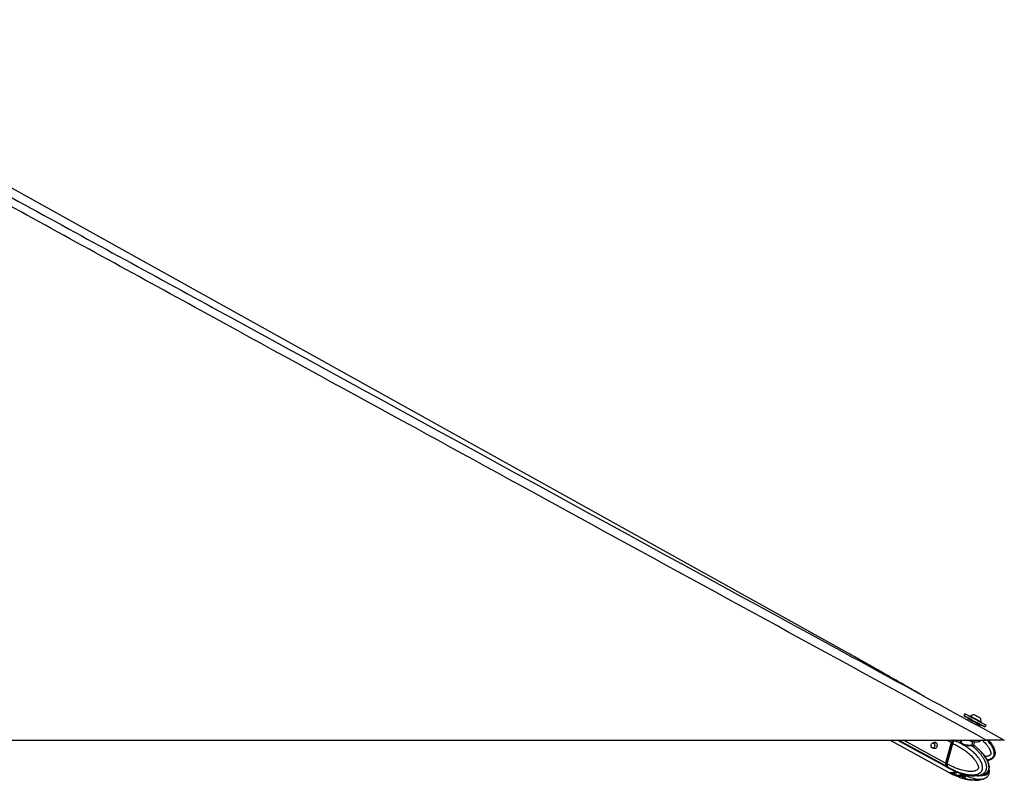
# Model space of a CAD drawing. Header units: millimetres. Extents: x 20 to 23339, y 40 to 19992.
# Tile 153 of 154: x 21790 to 23339, y 6549 to 7745. Entities that reach past the tile are written whole.
import ezdxf

# ---------------------------------------------------------------- set-up
doc = ezdxf.new("R2010")
doc.units = ezdxf.units.MM
doc.header["$LTSCALE"] = 2

msp = doc.modelspace()

# ---------------------------------------------------------------- linework, layer by layer
at = {"color": 7, "linetype": 'Continuous', "lineweight": 25}
for p, q in [((23093.09, 6748.91), (21301.75, 7744.8)), ((23095, 6747.85), (23093.09, 6748.91)), ((23211.63, 6681.79), (23212.64, 6681.24)), ((23212.64, 6681.24), (23212.6, 6681.26)), ((23276.82, 6654.01), (23275.15, 6650.93)), ((23281.96, 6646.09), (23280.83, 6644.01)), ((23286.83, 6644.58), (23283.32, 6646.49)), ((23285.35, 6650.24), (23285, 6649.59)), ((23300.12, 6647.6), (23300.14, 6647.6)), ((23300.01, 6637.42), (23296.5, 6639.33)), ((23299.26, 6633.95), (23300.41, 6636.06)), ((23301.69, 6640.51), (23302.05, 6641.16)), ((23302.02, 6641.18), (23302.05, 6641.16)), ((23308.18, 6632.98), (23309.85, 6636.06)), ((20769.95, 6612.47), (23309.85, 6612.47)), ((23158.98, 6612.47), (23249.7, 6562.64)), ((23170.77, 6612.47), (23249.74, 6569.31)), ((23271.02, 6612.47), (23270.79, 6611.63)), ((23301.17, 6611.63), (23301.4, 6612.47)), ((23231.41, 6607.89), (23226.36, 6607.89)), ((23226.36, 6599.89), (23231.41, 6599.89)), ((23230.77, 6599.32), (23230, 6599.89)), ((23230.63, 6607.96), (23230.85, 6608.21)), ((23231.18, 6599.79), (23230.94, 6599.89)), ((23255.02, 6608.38), (23246.27, 6576.34)), ((23255.43, 6608.23), (23246.67, 6576.19)), ((23246.83, 6576.03), (23255.58, 6608.07)), ((23248.91, 6574.9), (23257.66, 6606.93)), ((23255.58, 6608.07), (23257.66, 6606.93)), ((23257.66, 6606.93), (23257.66, 6606.93)), ((23260.75, 6611.54), (23260.61, 6611.59)), ((23270.92, 6611.59), (23270.84, 6611.4)), ((23290.28, 6604.34), (23290.75, 6604.01)), ((23290.68, 6604.73), (23292.11, 6609.98)), ((23248.9, 6574.89), (23246.83, 6576.03)), ((23247.36, 6571.45), (23249.35, 6570.37)), ((23248.91, 6574.9), (23248.9, 6574.89)), ((23249.35, 6570.37), (23249.48, 6570.29)), ((23250.21, 6569.05), (23252.37, 6567.86)), ((23250.18, 6562.37), (23252.34, 6561.19)), ((23255.02, 6561.21), (23257.27, 6559.98)), ((23261.71, 6557.67), (23257.27, 6559.98)), ((23260.39, 6557.29), (23260.02, 6557.45)), ((23260.39, 6564.02), (23264.49, 6562.35)), ((23260.39, 6557.29), (23264.49, 6555.61)), ((23266.55, 6557.2), (23275.03, 6555.58)), ((23267.45, 6561.04), (23269.47, 6560.29)), ((23272.54, 6557.38), (23272.29, 6557.34)), ((23272.4, 6557.32), (23276.49, 6555.64)), ((23275.03, 6555.58), (23275.66, 6555.98)), ((23277.23, 6554.47), (23277.13, 6554.33))]:
    msp.add_line(p, q, dxfattribs=at)
at = {"color": 8, "linetype": 'Continuous', "lineweight": 25}
for p, q in [((23246.83, 6571.74), (23172.32, 6612.47)), ((23246.27, 6576.34), (23180.16, 6612.47)), ((23255.02, 6608.38), (23247.54, 6612.47)), ((23260.61, 6611.59), (23259.01, 6612.47)), ((23231.39, 6607.92), (23230.85, 6608.21)), ((23287.72, 6604.59), (23289.29, 6610.34)), ((23264.49, 6555.61), (23265.02, 6557.49)), ((23268.15, 6556.89), (23267.45, 6554.31)), ((23272.95, 6552.62), (23273.81, 6555.81)), ((23276.11, 6555.8), (23275.27, 6552.63)), ((23277.13, 6554.33), (23277.29, 6554.94))]:
    msp.add_line(p, q, dxfattribs=at)
at = {"color": 7, "linetype": 'Continuous', "lineweight": 25, "flags": 128}
for points in [[(23283.17, 6646.55), (23281.91, 6647.24), (23279.5, 6648.55), (23277.55, 6649.61), (23276.15, 6650.38), (23275.34, 6650.82), (23275.16, 6650.93), (23275.61, 6650.69), (23276.68, 6650.11), (23278.33, 6649.22), (23280.49, 6648.05), (23283.08, 6646.65), (23285.99, 6645.06), (23289.13, 6643.36), (23292.36, 6641.6), (23295.57, 6639.86)], [(23276.82, 6654.01), (23276.83, 6654), (23277.29, 6653.76), (23278.36, 6653.18), (23280, 6652.29), (23282.16, 6651.12), (23284.75, 6649.72), (23287.67, 6648.14), (23290.8, 6646.43), (23294.03, 6644.68), (23297.24, 6642.93)], [(23285.35, 6650.24), (23285.36, 6650.23), (23285.8, 6650), (23286.82, 6649.45), (23288.35, 6648.62), (23290.27, 6647.57), (23292.45, 6646.39), (23294.73, 6645.15), (23296.92, 6643.96), (23298.88, 6642.89), (23300.45, 6642.04), (23301.53, 6641.45), (23302.02, 6641.18)], [(23291.79, 6652.13), (23291.99, 6652.03), (23292.78, 6651.6), (23294.06, 6650.91), (23295.62, 6650.06), (23297.24, 6649.18), (23298.66, 6648.4), (23299.67, 6647.85), (23300.12, 6647.6)], [(23297.24, 6642.93), (23300.3, 6641.27), (23303.09, 6639.75), (23305.5, 6638.44), (23307.45, 6637.38), (23308.85, 6636.61), (23309.66, 6636.17), (23309.85, 6636.06)], [(23295.57, 6639.86), (23298.63, 6638.2), (23301.41, 6636.68), (23303.83, 6635.36), (23305.77, 6634.3), (23307.18, 6633.53), (23307.99, 6633.09), (23308.17, 6632.99), (23307.71, 6633.23), (23306.64, 6633.81), (23305, 6634.7), (23302.84, 6635.87), (23300.25, 6637.27), (23299.84, 6637.49)], [(23280.09, 6612.44), (23283.17, 6611.59), (23286.71, 6610.79), (23290.12, 6610.22), (23293.25, 6609.89), (23295.98, 6609.81), (23298.22, 6610), (23299.88, 6610.44), (23300.89, 6611.11), (23301.17, 6611.63)], [(23227.38, 6607.62), (23228.31, 6606.78), (23228.95, 6605.5), (23229.18, 6603.98), (23228.99, 6602.44), (23228.4, 6601.13), (23227.5, 6600.23), (23226.42, 6599.89), (23225.33, 6600.16), (23224.4, 6601), (23223.77, 6602.28), (23223.53, 6603.81), (23223.72, 6605.34), (23224.31, 6606.66), (23225.22, 6607.55), (23226.3, 6607.89), (23227.38, 6607.62)], [(23230.76, 6608.37), (23231.88, 6607.37), (23232.64, 6605.83), (23232.93, 6604.01), (23232.7, 6602.16), (23231.99, 6600.58), (23230.91, 6599.5), (23229.62, 6599.09), (23228.31, 6599.42), (23227.66, 6599.89)], [(23255.6, 6608.29), (23255.53, 6608.28), (23255.48, 6608.27), (23255.44, 6608.25), (23255.43, 6608.23)], [(23246.67, 6576.19), (23246.67, 6576.18), (23246.68, 6576.15), (23246.71, 6576.11), (23246.76, 6576.07), (23246.83, 6576.03)], [(23246.83, 6571.74), (23248.41, 6570.18), (23249.98, 6569.18)], [(23269.58, 6557.61), (23268.95, 6557.76), (23268.83, 6557.79)]]:
    msp.add_lwpolyline(points, dxfattribs=at)
at = {"color": 8, "linetype": 'Continuous', "lineweight": 25, "flags": 128}
for points in [[(23262.33, 6612.6), (23261.96, 6612.37), (23260.75, 6611.54)], [(23255.43, 6608.23), (23255.43, 6608.22), (23255.44, 6608.19), (23255.47, 6608.15), (23255.52, 6608.11), (23255.58, 6608.07)]]:
    msp.add_lwpolyline(points, dxfattribs=at)
at = {"color": 7, "linetype": 'Continuous', "lineweight": 25}
for centre, radius, start, end in [((23291.42, 6641.51), 10.63, 88.01802, 124.81559), ((23291.42, 6641.51), 10.63, 358.13887, 34.93644), ((23263.51, 6606.05), 8.8, 132.52359, 164.6499), ((23229.53, 6606.06), 2.62, 61.95087, 135.55508), ((23288.88, 6604.23), 1.22, 162.72892, 225.17576), ((23251.16, 6574.6), 5.19, 160.50738, 213.4731), ((23255.13, 6574.36), 12.92, 245.12185, 308.19276), ((23269.73, 6549.91), 6.49, 69.18347, 89.24462)]:
    msp.add_arc(centre, radius, start, end, dxfattribs=at)
at = {"color": 8, "linetype": 'Continuous', "lineweight": 25}
for centre, radius, start, end in [((23257.1, 6576.46), 9.8, 218.95554, 241.20279), ((23257.12, 6570.03), 10.05, 241.59432, 270.83219), ((23256.84, 6575.41), 15.44, 271.59704, 299.98063)]:
    msp.add_arc(centre, radius, start, end, dxfattribs=at)
at = {"color": 7, "linetype": 'Continuous', "lineweight": 25}
for centre, major_axis, ratio, start_param, end_param in [((23291.19, 6641.08), (9.23, -5.01), 0.0146119, 3.1409498, 6.2825424), ((23291.66, 6641.96), (8.35, -4.54), 0.0162743, 3.1761765, 6.2843795), ((23291.66, 6641.96), (4.83, -2.63), 0.0162743, 3.1407974, 6.2826947), ((23259.76, 6608.1), (2.84, 5.28), 0.648436, 0.9497568, 1.9123075), ((23259.36, 6608.32), (2.55, 4.76), 0.6471977, 0.9492822, 1.9118329), ((23251.01, 6576.06), (2.84, 5.28), 0.648436, 1.9123075, 2.8748583), ((23260.56, 6588.18), (10.29, 19.16), 0.6475393, 2.8745141, 3.1367678), ((23260.57, 6581.48), (10.33, 19.14), 0.6465662, 3.1174827, 3.4858642)]:
    msp.add_ellipse(centre, major_axis=major_axis, ratio=ratio, start_param=start_param, end_param=end_param, dxfattribs=at)
at = {"color": 8, "linetype": 'Continuous', "lineweight": 25}
for centre, major_axis, ratio, start_param, end_param in [((23291.66, 6641.96), (8.35, -4.54), 0.0162743, 3.1391126, 3.1761765), ((23260.57, 6581.48), (10.62, 18.98), 0.6705683, 3.4960425, 3.9394937)]:
    msp.add_ellipse(centre, major_axis=major_axis, ratio=ratio, start_param=start_param, end_param=end_param, dxfattribs=at)
at = {"color": 7, "linetype": 'Continuous', "lineweight": 25}
for points, knots in [([(23309.85, 6612.47), (23103.28, 6725.34), (22698.39, 6946.57), (22188.94, 7225.19), (21781.67, 7448.43), (21503.65, 7601.1), (21330.94, 7696.81), (21262.29, 7734.86)], [0, 0, 0, 0, 0.3022185, 0.5923722, 0.7456383, 0.8989047, 1, 1, 1, 1]), ([(22122.76, 7276.43), (22437.4, 7104.58), (22842.74, 6883.18), (23247.93, 6661.97), (23338.6, 6612.47)], [0, 0, 0, 0, 0.7762255, 1, 1, 1, 1]), ([(23211.67, 6681.77), (23208.17, 6683.75), (23200.7, 6687.97), (23189.23, 6694.49), (23177.29, 6701.29), (23165.36, 6708.09), (23153.43, 6714.88), (23141.47, 6721.68), (23129.49, 6728.48), (23117.45, 6735.28), (23105.36, 6742.08), (23097.16, 6746.64), (23093.09, 6748.91)], [0, 0, 0, 0, 0.0927635, 0.1976482, 0.3015102, 0.4043514, 0.5061733, 0.6069767, 0.7067618, 0.8055283, 0.9032749, 1, 1, 1, 1]), ([(23283.32, 6646.49), (23283.21, 6646.54), (23283.01, 6646.63), (23282.66, 6646.62), (23282.34, 6646.5), (23282.12, 6646.32), (23282.01, 6646.17), (23281.97, 6646.11), (23281.96, 6646.09)], [0, 0, 0, 0, 0.2146235, 0.4292464, 0.643886, 0.8585536, 0.9678136, 1, 1, 1, 1]), ([(23300.41, 6636.06), (23300.42, 6636.08), (23300.45, 6636.14), (23300.52, 6636.32), (23300.55, 6636.6), (23300.47, 6636.94), (23300.29, 6637.23), (23300.1, 6637.36), (23300.01, 6637.42)], [0, 0, 0, 0, 0.03218644, 0.1414464, 0.35611404, 0.57075357, 0.78537648, 1, 1, 1, 1]), ([(23338.6, 6612.47), (23338.54, 6612.47), (23338.41, 6612.47), (23337.3, 6612.47), (23335.59, 6612.47), (23333.53, 6612.47), (23330.84, 6612.47), (23326.76, 6612.47), (23321.49, 6612.47), (23315.44, 6612.47), (23311.73, 6612.47), (23309.85, 6612.47)], [0, 0, 0, 0, 0.125074, 0.2528462, 0.338625, 0.426559, 0.5124713, 0.6014208, 0.7600165, 0.8786617, 1, 1, 1, 1]), ([(23313.74, 6612.47), (23314.38, 6611.72), (23315.66, 6610.21), (23317.45, 6607.86), (23319.12, 6605.44), (23320.65, 6602.92), (23321.78, 6600.72), (23322.56, 6598.89), (23323.16, 6597.27), (23323.7, 6595.36), (23324.06, 6593.17), (23324.1, 6590.93), (23323.77, 6588.9), (23323.12, 6587.15), (23322.28, 6585.71), (23321.21, 6584.42), (23319.99, 6583.36), (23318.68, 6582.48), (23317.22, 6581.72), (23315.51, 6581.04), (23313.79, 6580.52), (23312.65, 6580.31), (23312.21, 6580.22)], [0, 0, 0, 0, 0.0709329, 0.1422652, 0.21230548, 0.2825729, 0.35386612, 0.38976785, 0.42576928, 0.47846837, 0.53181162, 0.5849159, 0.63906872, 0.6783962, 0.71886976, 0.75819745, 0.79851327, 0.83483332, 0.87159821, 0.91632303, 0.96767494, 1, 1, 1, 1]), ([(23257.66, 6606.93), (23260.04, 6605.8), (23264.82, 6603.54), (23271.24, 6599.75), (23276.96, 6595.86), (23281.17, 6592.58), (23284.45, 6589.71), (23286.87, 6587.42), (23289.22, 6584.97), (23291.23, 6582.63), (23292.91, 6580.45), (23294.3, 6578.45), (23295.58, 6576.31), (23296.6, 6574.28), (23297.33, 6572.38), (23297.71, 6570.98), (23297.88, 6569.83), (23297.91, 6569.08), (23297.84, 6568.43), (23297.72, 6567.92), (23297.5, 6567.42), (23297.21, 6566.94), (23296.63, 6566.24), (23295.75, 6565.5), (23294.57, 6564.81), (23293.34, 6564.27), (23291.45, 6563.66), (23288.84, 6563.18), (23285.59, 6562.99), (23282.36, 6563.12), (23278.74, 6563.53), (23274.71, 6564.29), (23269.67, 6565.61), (23264.09, 6567.51), (23258.48, 6569.89), (23253.41, 6572.36), (23250.41, 6574.05), (23248.91, 6574.9)], [0, 0, 0, 0, 0.0737382, 0.1477499, 0.2040902, 0.2606163, 0.2892634, 0.3179527, 0.346811, 0.3757532, 0.3953177, 0.4149389, 0.4348278, 0.4548835, 0.4678942, 0.4811204, 0.4871973, 0.4933926, 0.4974322, 0.5016088, 0.5050429, 0.5101356, 0.5153535, 0.5279137, 0.5408256, 0.5534139, 0.5660825, 0.5981467, 0.6305735, 0.6616784, 0.6928908, 0.7368231, 0.7808927, 0.8428379, 0.9050024, 0.9524643, 1, 1, 1, 1]), ([(23249.48, 6570.29), (23249.48, 6570.29), (23250.99, 6569.4), (23254.06, 6567.69), (23258.22, 6565.61), (23261.91, 6563.94), (23265.12, 6562.62), (23268.36, 6561.42), (23272.1, 6560.21), (23275.56, 6559.27), (23278.73, 6558.59), (23281.46, 6558.11), (23284.57, 6557.73), (23287.51, 6557.6), (23289.91, 6557.66), (23291.78, 6557.81), (23293.65, 6558.08), (23295.41, 6558.49), (23297.07, 6559.02), (23298.7, 6559.72), (23300.07, 6560.55), (23301.17, 6561.43), (23301.99, 6562.24), (23302.78, 6563.23), (23303.45, 6564.36), (23303.97, 6565.64), (23304.34, 6567.06), (23304.53, 6568.66), (23304.5, 6570.32), (23304.25, 6572.26), (23303.79, 6574.03), (23303.25, 6575.6), (23302.75, 6576.82), (23302.17, 6578.08), (23301.27, 6579.79), (23300.03, 6581.85), (23298.39, 6584.19), (23296.48, 6586.61), (23294.29, 6589.09), (23291.83, 6591.58), (23289.27, 6593.94), (23286.63, 6596.19), (23283.91, 6598.32), (23281.11, 6600.36), (23278.27, 6602.28), (23275.16, 6604.23), (23271.8, 6606.19), (23268.16, 6608.12), (23264.48, 6609.92), (23262, 6611.01), (23260.75, 6611.54), (23260.75, 6611.54)], [0, 0, 0, 0, 0.0000008, 0.0422988, 0.0846616, 0.1132066, 0.1417738, 0.1704139, 0.1990821, 0.240084, 0.2606379, 0.2812096, 0.310911, 0.3407054, 0.3567824, 0.3728877, 0.3891046, 0.4053751, 0.4193367, 0.4333772, 0.4501665, 0.4587253, 0.4673529, 0.4771651, 0.4871827, 0.4957786, 0.5059084, 0.5163913, 0.5271376, 0.538147, 0.5546942, 0.5631392, 0.5716177, 0.5816062, 0.5916263, 0.6118283, 0.6324396, 0.6531314, 0.679323, 0.7055971, 0.7320597, 0.7585662, 0.7855615, 0.8125874, 0.8396954, 0.8668271, 0.9000368, 0.933281, 0.9666243, 0.9999992, 1, 1, 1, 1]), ([(23257.66, 6606.93), (23257.75, 6607.25), (23257.94, 6607.88), (23258.35, 6608.81), (23258.86, 6609.69), (23259.41, 6610.44), (23259.99, 6611.06), (23260.38, 6611.41), (23260.59, 6611.58), (23260.61, 6611.59)], [0, 0, 0, 0, 0.1727183, 0.3504478, 0.5231653, 0.700887, 0.8420862, 0.9859711, 1, 1, 1, 1]), ([(23290.83, 6603.95), (23290.83, 6603.95), (23290.86, 6603.92), (23290.78, 6603.99), (23290.61, 6604.33), (23290.68, 6604.62), (23290.71, 6604.74)], [0, 0, 0, 0, 0.0010055, 0.416609, 0.7553269, 1, 1, 1, 1]), ([(23296.11, 6599.61), (23294.47, 6601.06), (23292.71, 6602.61), (23290.87, 6603.92), (23290.74, 6604)], [0, 0, 0, 0, 0.9336637, 1, 1, 1, 1]), ([(23308.86, 6559.66), (23308.9, 6559.68), (23309.48, 6559.96), (23310.31, 6560.55), (23311.34, 6561.43), (23312.1, 6562.24), (23312.85, 6563.23), (23313.49, 6564.36), (23314.01, 6565.64), (23314.38, 6567.06), (23314.58, 6568.66), (23314.58, 6570.32), (23314.44, 6571.84), (23314.13, 6573.62), (23313.72, 6575.22), (23313.2, 6576.82), (23312.72, 6578.08), (23311.99, 6579.79), (23310.98, 6581.85), (23309.63, 6584.19), (23308.06, 6586.61), (23306.26, 6589.09), (23304.23, 6591.58), (23302.12, 6593.94), (23299.93, 6596.18), (23297.82, 6598.19), (23296.42, 6599.4), (23295.8, 6599.94)], [0, 0, 0, 0, 0.0029981, 0.0478897, 0.0705859, 0.0935907, 0.1197537, 0.1464648, 0.1693849, 0.1963948, 0.2243464, 0.2530002, 0.2823557, 0.304359, 0.3490032, 0.3716101, 0.3982435, 0.4249609, 0.4788276, 0.5337854, 0.5889579, 0.6587949, 0.7288521, 0.7994118, 0.8700887, 0.9420689, 1, 1, 1, 1]), ([(23308.86, 6559.66), (23309.05, 6559.75), (23309.96, 6560.18), (23311.31, 6561.24), (23312.75, 6562.7), (23313.87, 6564.29), (23314.64, 6566.15), (23315.07, 6568.25), (23315.13, 6570.54), (23314.84, 6572.95), (23314.2, 6575.32), (23313.21, 6578.15), (23311.76, 6581.41), (23309.67, 6584.98), (23307.2, 6588.41), (23304.3, 6591.79), (23300.85, 6595.27), (23298.26, 6597.89), (23296.68, 6599.17), (23296.55, 6599.27)], [0, 0, 0, 0, 0.0136517, 0.0653505, 0.101411, 0.1368524, 0.1736562, 0.2130589, 0.2545435, 0.2996156, 0.3468676, 0.3926643, 0.4743479, 0.5582483, 0.647466, 0.7446919, 0.8538408, 0.9887483, 1, 1, 1, 1]), ([(23248.9, 6574.89), (23248.83, 6574.59), (23248.67, 6573.96), (23248.58, 6573.06), (23248.62, 6572.2), (23248.77, 6571.48), (23249.01, 6570.88), (23249.21, 6570.54), (23249.34, 6570.38), (23249.35, 6570.37)], [0, 0, 0, 0, 0.1727117, 0.3504341, 0.523145, 0.7008597, 0.8420721, 0.9859711, 1, 1, 1, 1]), ([(23252.37, 6567.87), (23254.6, 6566.66), (23257.04, 6565.35), (23259.56, 6564.26), (23259.78, 6564.17)], [0, 0, 0, 0, 0.91533333, 1, 1, 1, 1]), ([(23308.91, 6552.89), (23309.08, 6552.97), (23309.98, 6553.39), (23311.31, 6554.44), (23312.75, 6555.89), (23313.87, 6557.48), (23314.65, 6559.34), (23315.08, 6561.44), (23315.12, 6563.72), (23314.96, 6565.48), (23314.71, 6566.42), (23314.66, 6566.59)], [0, 0, 0, 0, 0.0397539, 0.2075561, 0.324607, 0.4396381, 0.5591482, 0.6870192, 0.821674, 0.9680079, 1, 1, 1, 1]), ([(23252.34, 6561.19), (23254.57, 6559.98), (23257, 6558.66), (23259.52, 6557.57), (23259.73, 6557.48)], [0, 0, 0, 0, 0.9159677, 1, 1, 1, 1]), ([(23259.44, 6564.34), (23259.43, 6564.35), (23259.39, 6564.38), (23259.69, 6564.3), (23260.16, 6564.11), (23260.39, 6564.02)], [0, 0, 0, 0, 0.1538591, 0.5882833, 1, 1, 1, 1]), ([(23260.11, 6564.13), (23260.11, 6564.13), (23259.86, 6564.08), (23259.66, 6564.19), (23259.46, 6564.3)], [0, 0, 0, 0, 0.0002684, 1, 1, 1, 1]), ([(23260.85, 6557.58), (23260.6, 6557.5), (23260.08, 6557.34), (23259.67, 6557.5), (23259.47, 6557.58)], [0, 0, 0, 0, 0.4969746, 1, 1, 1, 1]), ([(23260.85, 6557.58), (23260.98, 6557.61), (23261.18, 6557.66), (23261.57, 6557.67), (23261.71, 6557.67)], [0, 0, 0, 0, 0.6351848, 1, 1, 1, 1]), ([(23261.71, 6557.67), (23261.99, 6557.66), (23262.44, 6557.66), (23262.99, 6557.6), (23263.19, 6557.59)], [0, 0, 0, 0, 0.6350635, 1, 1, 1, 1]), ([(23263.19, 6557.59), (23264.17, 6557.51), (23266.15, 6557.36), (23268.15, 6557.52), (23269.15, 6557.61)], [0, 0, 0, 0, 0.4969746, 1, 1, 1, 1]), ([(23264.49, 6562.35), (23264.75, 6562.24), (23265.26, 6562.04), (23266.2, 6561.61), (23266.95, 6561.27), (23267.35, 6561.09), (23267.45, 6561.04)], [0, 0, 0, 0, 0.2990505, 0.5979905, 0.9014906, 1, 1, 1, 1]), ([(23267.45, 6554.31), (23267.12, 6554.46), (23266.46, 6554.75), (23265.46, 6555.22), (23264.82, 6555.49), (23264.53, 6555.6), (23264.49, 6555.61)], [0, 0, 0, 0, 0.32091697, 0.64238538, 0.95037848, 1, 1, 1, 1]), ([(23267.45, 6554.31), (23268.33, 6553.95), (23270.1, 6553.23), (23271.99, 6552.83), (23272.95, 6552.62)], [0, 0, 0, 0, 0.4967217, 1, 1, 1, 1]), ([(23269.15, 6557.61), (23269.55, 6557.64), (23270.34, 6557.7), (23271.52, 6557.62), (23272.11, 6557.42), (23272.4, 6557.32)], [0, 0, 0, 0, 0.3389257, 0.6783333, 1, 1, 1, 1]), ([(23269.39, 6553.56), (23269.94, 6553.37), (23271.43, 6552.85), (23274.51, 6551.9), (23279.13, 6550.74), (23283.34, 6549.81), (23286.03, 6549.65), (23286.57, 6549.62)], [0, 0, 0, 0, 0.1010877, 0.2720875, 0.5463828, 0.909992, 1, 1, 1, 1]), ([(23269.46, 6560.27), (23270.01, 6560.08), (23271.48, 6559.57), (23274.53, 6558.65), (23279.09, 6557.48), (23285.21, 6556.29), (23289.87, 6556.09), (23292.39, 6555.97)], [0, 0, 0, 0, 0.0749485, 0.2033958, 0.4085146, 0.6800604, 1, 1, 1, 1]), ([(23272.04, 6555.97), (23271.99, 6555.85), (23271.91, 6555.62), (23271.64, 6555.33), (23271.3, 6555.14), (23270.92, 6555.06), (23270.61, 6555.09), (23270.33, 6555.19), (23270.07, 6555.35), (23269.85, 6555.66), (23269.75, 6556.02), (23269.79, 6556.27), (23269.82, 6556.39)], [0, 0, 0, 0, 0.10436807, 0.20870746, 0.31272482, 0.41900188, 0.52823721, 0.56866895, 0.67758647, 0.7865951, 0.89323352, 1, 1, 1, 1]), ([(23274.4, 6552.47), (23274.12, 6552.48), (23273.67, 6552.49), (23273.14, 6552.59), (23272.95, 6552.62)], [0, 0, 0, 0, 0.64357563, 1, 1, 1, 1]), ([(23275.27, 6552.63), (23275.14, 6552.57), (23274.93, 6552.48), (23274.54, 6552.47), (23274.4, 6552.47)], [0, 0, 0, 0, 0.6435761, 1, 1, 1, 1]), ([(23277.13, 6554.33), (23276.8, 6553.97), (23276.15, 6553.25), (23275.57, 6552.84), (23275.27, 6552.63)], [0, 0, 0, 0, 0.4967217, 1, 1, 1, 1]), ([(23276.45, 6555.66), (23276.44, 6555.62), (23276.42, 6555.46), (23276.47, 6555.3), (23276.52, 6555.17)], [0, 0, 0, 0, 0.2136183, 1, 1, 1, 1]), ([(23276.49, 6555.64), (23276.7, 6555.54), (23277.11, 6555.33), (23277.36, 6554.96), (23277.29, 6554.73), (23277.26, 6554.64)], [0, 0, 0, 0, 0.3838705, 0.7675993, 1, 1, 1, 1]), ([(23276.87, 6555.42), (23276.87, 6555.42), (23276.82, 6555.32), (23276.72, 6555.19), (23276.63, 6555.1), (23276.55, 6555.09), (23276.51, 6555.1), (23276.5, 6555.18), (23276.5, 6555.19)], [0, 0, 0, 0, 0.0093869, 0.2841647, 0.566591, 0.6711266, 0.9527312, 1, 1, 1, 1]), ([(23292.58, 6549.2), (23294.38, 6549.26), (23297.56, 6549.36), (23301.79, 6550.14), (23304.89, 6551.07), (23307.09, 6551.94), (23308.26, 6552.54), (23308.74, 6552.79)], [0, 0, 0, 0, 0.3339143, 0.5888061, 0.7764053, 0.9069567, 1, 1, 1, 1]), ([(23296.29, 6556.21), (23296.81, 6556.23), (23298.72, 6556.32), (23301.68, 6556.92), (23304.8, 6557.83), (23307.02, 6558.71), (23308.2, 6559.31), (23308.69, 6559.56)], [0, 0, 0, 0, 0.1252864, 0.4602471, 0.7065064, 0.8776332, 1, 1, 1, 1])]:
    msp.add_open_spline(points, degree=3, knots=knots, dxfattribs=at)
at = {"color": 8, "linetype": 'Continuous', "lineweight": 25}
for points, knots in [([(21282.52, 7736), (21352.67, 7697.58), (21528.11, 7601.48), (21808, 7448.43), (22017.84, 7333.76), (22122.76, 7276.43)], [0, 0, 0, 0, 0.2498695, 0.6249343, 1, 1, 1, 1]), ([(23288.02, 6603.37), (23287.82, 6603.37), (23286.77, 6603.37), (23284.43, 6603.4), (23280.81, 6603.56), (23277.09, 6604.02), (23273.81, 6604.99), (23271.42, 6606.5), (23269.97, 6608.43), (23269.6, 6610.48), (23269.87, 6612.03), (23270.61, 6612.42), (23270.7, 6612.47)], [0, 0, 0, 0, 0.0272023, 0.1420522, 0.2593006, 0.3842727, 0.5068491, 0.6191194, 0.7314205, 0.8516435, 0.9836649, 1, 1, 1, 1]), ([(23303.69, 6612.47), (23304.31, 6611.9), (23305.89, 6610.44), (23308.3, 6607.93), (23310.63, 6605.28), (23312.53, 6602.83), (23314.07, 6600.61), (23315.46, 6598.28), (23316.5, 6596.09), (23317.18, 6594.09), (23317.48, 6592.64), (23317.53, 6591.47), (23317.46, 6590.73), (23317.28, 6590.09), (23317.03, 6589.61), (23316.68, 6589.15), (23316.21, 6588.73), (23315.34, 6588.14), (23314.06, 6587.56), (23312.39, 6587.07), (23310.68, 6586.77), (23309.36, 6586.58), (23308.61, 6586.58), (23308.44, 6586.58)], [0, 0, 0, 0, 0.0680757, 0.1748538, 0.2819424, 0.354333, 0.426933, 0.5005238, 0.5747315, 0.6228722, 0.6718103, 0.6942955, 0.7172186, 0.7321654, 0.7476192, 0.7603255, 0.7791691, 0.7984756, 0.8449495, 0.8927247, 0.9393026, 0.9861775, 1, 1, 1, 1]), ([(23311.64, 6581.45), (23312.24, 6581.56), (23313.69, 6581.8), (23315.53, 6582.37), (23317.13, 6583.05), (23318.35, 6583.71), (23319.56, 6584.54), (23320.62, 6585.55), (23321.52, 6586.73), (23322.22, 6588.06), (23322.69, 6589.61), (23322.89, 6591.26), (23322.83, 6593.23), (23322.49, 6595.06), (23322, 6596.7), (23321.53, 6598), (23320.95, 6599.34), (23320.03, 6601.19), (23318.71, 6603.43), (23316.92, 6606.03), (23314.78, 6608.74), (23312.93, 6610.9), (23311.68, 6612.16), (23311.38, 6612.47)], [0, 0, 0, 0, 0.044757, 0.107788, 0.1399193, 0.1723095, 0.2091463, 0.2467549, 0.2790258, 0.3170551, 0.3564102, 0.3967541, 0.4380858, 0.5002077, 0.5319121, 0.5637422, 0.6012413, 0.6388588, 0.7147016, 0.7920809, 0.8697624, 0.9680911, 1, 1, 1, 1]), ([(23270.84, 6611.4), (23270.79, 6611.28), (23270.47, 6610.61), (23270.89, 6609.06), (23272.08, 6607.25), (23274.31, 6605.82), (23277.38, 6604.99), (23280.89, 6604.66), (23284.3, 6604.59), (23286.53, 6604.59), (23287.52, 6604.59), (23287.72, 6604.59)], [0, 0, 0, 0, 0.0300244, 0.1671081, 0.293509, 0.4190357, 0.5569534, 0.6995882, 0.8349641, 0.9683651, 1, 1, 1, 1]), ([(23287.72, 6604.59), (23288.39, 6604.6), (23289.83, 6604.6), (23290.7, 6604.58), (23290.59, 6604.73), (23290.57, 6604.76)], [0, 0, 0, 0, 0.4077562, 0.8661984, 1, 1, 1, 1]), ([(23290.75, 6604.01), (23290.78, 6603.99), (23291.21, 6603.69), (23291.13, 6603.54), (23290.29, 6603.38), (23288.75, 6603.37), (23288.02, 6603.37)], [0, 0, 0, 0, 0.02298338, 0.35001887, 0.69481027, 1, 1, 1, 1]), ([(23288.02, 6603.37), (23289.08, 6602.48), (23291.33, 6600.59), (23294.66, 6597.46), (23297.45, 6594.58), (23299.61, 6592.12), (23301.2, 6590.2), (23302.74, 6588.18), (23304.22, 6586.09), (23305.61, 6583.9), (23306.91, 6581.6), (23307.9, 6579.57), (23308.62, 6577.85), (23309.18, 6576.31), (23309.74, 6574.5), (23310.19, 6572.37), (23310.42, 6570.15), (23310.37, 6568.1), (23310.08, 6566.28), (23309.62, 6564.74), (23308.99, 6563.33), (23308.23, 6562.11), (23307.39, 6561.07), (23306.44, 6560.13), (23305.29, 6559.23), (23303.96, 6558.41), (23302.51, 6557.72), (23301.01, 6557.16), (23299.31, 6556.69), (23297.42, 6556.31), (23295.33, 6556.07), (23293.65, 6555.97), (23292.66, 6555.98), (23292.38, 6555.99)], [0, 0, 0, 0, 0.0656312, 0.1387799, 0.2120955, 0.2490971, 0.2861374, 0.323324, 0.3605763, 0.3971539, 0.4338501, 0.4710821, 0.4898313, 0.5086325, 0.5361539, 0.5640117, 0.5917447, 0.6200253, 0.6405636, 0.6617003, 0.6822387, 0.7032931, 0.7222607, 0.7414607, 0.7648177, 0.7916355, 0.8186671, 0.8461769, 0.8737908, 0.9106941, 0.9477192, 0.9850259, 1, 1, 1, 1]), ([(23292.58, 6549.21), (23292.1, 6549.21), (23290.89, 6549.21), (23288.97, 6549.34), (23286.82, 6549.56), (23284.68, 6549.88), (23281.88, 6550.4), (23278.45, 6551.21), (23275.75, 6552.05), (23274.4, 6552.47)], [0, 0, 0, 0, 0.0796915, 0.1967798, 0.3139968, 0.4315367, 0.549162, 0.7743778, 1, 1, 1, 1]), ([(23275.08, 6558.55), (23275.87, 6558.11), (23277.55, 6557.19), (23280.16, 6555.92), (23282.9, 6554.71), (23286.06, 6553.48), (23289, 6552.54), (23291.7, 6551.85), (23294.04, 6551.36), (23296.7, 6550.98), (23299.24, 6550.83), (23301.32, 6550.89), (23302.95, 6551.03), (23304.59, 6551.3), (23306.14, 6551.7), (23307.59, 6552.21), (23308.48, 6552.67), (23308.92, 6552.89)], [0, 0, 0, 0, 0.0736742, 0.1564808, 0.2394992, 0.3225989, 0.44145, 0.501029, 0.5606595, 0.6467541, 0.7331182, 0.7797201, 0.8264041, 0.8734116, 0.9205745, 0.9610444, 1, 1, 1, 1]), ([(23313.55, 6563.95), (23313.56, 6563.92), (23313.62, 6563.63), (23313.65, 6563.04), (23313.67, 6562.29), (23313.59, 6561.64), (23313.46, 6561.13), (23313.26, 6560.63), (23312.98, 6560.15), (23312.44, 6559.46), (23311.63, 6558.72), (23310.56, 6558.02), (23309.44, 6557.49), (23307.74, 6556.88), (23305.4, 6556.41), (23302.49, 6556.24), (23300.33, 6556.31), (23299.16, 6556.46), (23298.93, 6556.5)], [0, 0, 0, 0, 0.0034217, 0.0356027, 0.0684105, 0.0898026, 0.1119203, 0.1301056, 0.1570749, 0.1847066, 0.2512205, 0.3195969, 0.3862597, 0.4533477, 0.6231473, 0.7948668, 0.9595858, 1, 1, 1, 1])]:
    msp.add_open_spline(points, degree=3, knots=knots, dxfattribs=at)

doc.saveas('drawing.dxf')
